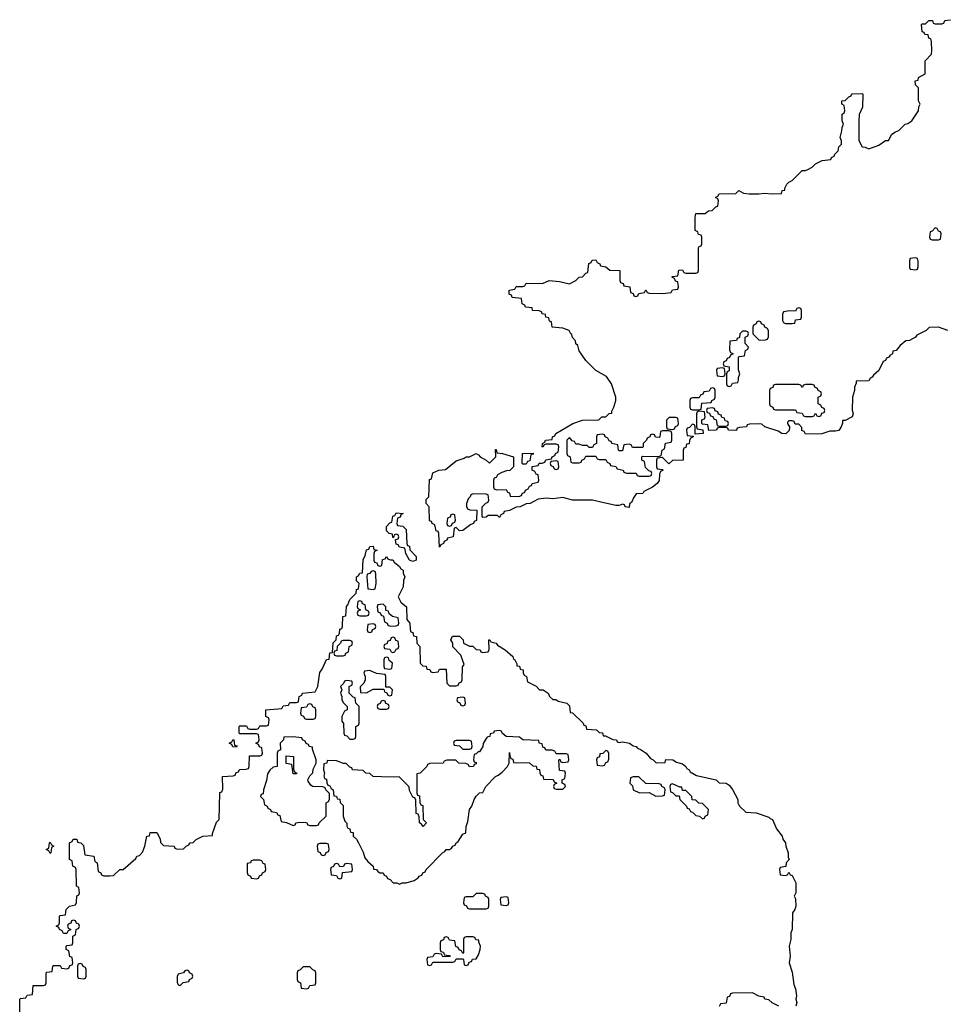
# Model space of a CAD drawing. Header units: inches. Extents: x 2718490 to 2828976, y 856982 to 957410.
# Tile 33 of 63: x 2721246 to 2726810, y 936980 to 942898. Entities that reach past the tile are written whole.
import ezdxf

# ---------------------------------------------------------------- set-up
doc = ezdxf.new("R2010")
doc.units = ezdxf.units.IN
doc.header["$MEASUREMENT"] = 0
doc.layers.add('C7923', color=7, linetype='Continuous')
doc.layers.add('C7924', color=7, linetype='Continuous')

msp = doc.modelspace()

# ---------------------------------------------------------------- linework, layer by layer
at = {"layer": 'C7923', "color": 6}
for points in [[(2723935.6, 940000), (2723932, 939990), (2723932.7, 939972.7), (2723938, 939958), (2723952.7, 939952.7), (2723994, 939950), (2723992.7, 939887.3), (2723978, 939882), (2723974, 939870), (2723956.9, 939863.1), (2723910, 939828.7), (2723890, 939826), (2723870, 939846), (2723858, 939842), (2723852, 939790), (2723818, 939782), (2723814, 939770), (2723798, 939762), (2723794, 939750), (2723778, 939742), (2723770, 939728), (2723766, 939810), (2723762, 939822), (2723750, 939826), (2723742, 939862), (2723726, 939870), (2723722, 939882), (2723710, 939886), (2723708, 939970), (2723689.7, 939990), (2723689.8, 940000)], [(2724332.8, 940000), (2724314, 939990), (2724291.3, 939988.7), (2724254, 939970), (2724231, 939969), (2724190, 939948), (2724158, 939942), (2724154, 939930), (2724138, 939922), (2724130, 939906), (2724118, 939918), (2724062, 939918), (2724050, 939908), (2724030, 939906), (2724026, 939910), (2724026, 939970), (2724047.3, 939992.7), (2724062, 939998), (2724062.7, 940000)], [(2724925.1, 940000), (2724923.6, 939996.4), (2724911.6, 939988.4), (2724910, 939966), (2724886, 939970), (2724882, 939982), (2724870, 939986), (2724850, 939978), (2724830, 939978), (2724732.2, 940000)], [(2721246, 936830), (2721246, 937010), (2721250, 937014), (2721282, 937018), (2721290, 937034), (2721322, 937038), (2721327.3, 937092.7), (2721390, 937094), (2721402, 937098), (2721406, 937110), (2721406, 937170), (2721410, 937174), (2721442, 937178), (2721446, 937210), (2721450, 937214), (2721490, 937214), (2721498, 937198), (2721530, 937194), (2721542, 937198), (2721547.3, 937212.7), (2721562, 937218), (2721566, 937230), (2721562, 937262), (2721547.3, 937267.3), (2721542, 937302), (2721526, 937310), (2721526, 937330), (2721530, 937334), (2721562, 937338), (2721566, 937350), (2721566, 937390), (2721582, 937398), (2721586, 937430), (2721602, 937438), (2721606, 937450), (2721602, 937462), (2721587.3, 937467.3), (2721582, 937482), (2721570, 937486), (2721558, 937482), (2721552.7, 937467.3), (2721538, 937462), (2721534, 937450), (2721538, 937438), (2721554, 937430), (2721538, 937422), (2721530, 937406), (2721510, 937406), (2721502, 937422), (2721486, 937430), (2721482, 937442), (2721466, 937450), (2721482, 937458), (2721486, 937470), (2721486, 937510), (2721490, 937514), (2721522, 937518), (2721526, 937550), (2721546, 937570), (2721582, 937578), (2721587.3, 937592.7), (2721588.9, 937631.1), (2721602, 937638), (2721606, 937650), (2721602, 937682), (2721588, 937690), (2721586, 937790), (2721582, 937802), (2721566, 937810), (2721562, 937842), (2721546, 937850), (2721546, 937950), (2721562, 937958), (2721567.3, 937972.7), (2721590, 937972), (2721594, 937954), (2721614, 937950), (2721630, 937934), (2721638, 937878), (2721692, 937870), (2721698, 937838), (2721712, 937830), (2721718, 937778), (2721734, 937770), (2721738, 937758), (2721752.7, 937752.7), (2721787.3, 937752.7), (2721810, 937754), (2721848, 937790), (2721868.9, 937791.1), (2721943.7, 937856.3), (2721950, 937870.6), (2721965.6, 937874.4), (2721984.7, 937895.3), (2721998, 937930), (2722010, 937991.3), (2722027.3, 937992.7), (2722030, 938012), (2722070, 938012), (2722090, 937974), (2722092, 937952), (2722110, 937934), (2722174, 937930), (2722178, 937918), (2722192.7, 937912.7), (2722230, 937914), (2722246, 937930), (2722262, 937938), (2722270, 937951.3), (2722288, 937952), (2722306, 937970), (2722346, 937990), (2722406, 937994), (2722406, 938006), (2722430, 938074), (2722446, 938090), (2722449.2, 938249.2), (2722450, 938254), (2722462, 938258), (2722467.3, 938272.7), (2722466, 938350), (2722530, 938354), (2722542, 938358), (2722547.3, 938372.7), (2722562, 938378), (2722568, 938392), (2722607.3, 938392.7), (2722622, 938398), (2722626, 938410), (2722627.3, 938472.7), (2722690, 938474), (2722702, 938478), (2722706, 938490), (2722702, 938522), (2722687.3, 938527.3), (2722682, 938542), (2722666, 938550), (2722682, 938558), (2722686, 938570), (2722682, 938602), (2722670, 938606), (2722570, 938606), (2722566, 938610), (2722566, 938650), (2722570, 938654), (2722610, 938654), (2722618, 938638), (2722630, 938634), (2722670, 938634), (2722682, 938638), (2722690, 938654), (2722730, 938654), (2722742, 938658), (2722746, 938690), (2722742, 938702), (2722726, 938710), (2722726, 938750), (2722822, 938758), (2722830, 938774), (2722862, 938778), (2722870, 938794), (2722910, 938794), (2722922, 938798), (2722926, 938830), (2722942, 938838), (2722946, 938850), (2723022, 938858), (2723038, 938890), (2723050, 938974), (2723064.7, 938995.3), (2723090, 939052), (2723106, 939054), (2723110, 939092), (2723126, 939094), (2723130, 939152), (2723148.7, 939171.3), (2723150, 939194), (2723162, 939198), (2723168.4, 939211.6), (2723170, 939234), (2723182, 939238), (2723187.3, 939252.7), (2723189.3, 939310), (2723206, 939314), (2723210, 939372), (2723219, 939381), (2723230, 939414), (2723268, 939452), (2723270, 939474), (2723282, 939478), (2723286, 939510), (2723270, 939526), (2723269.6, 939550), (2723282, 939558), (2723290, 939572), (2723306, 939574), (2723310, 939652), (2723323.2, 939676.8), (2723330, 939710.7), (2723344.7, 939715.3), (2723350, 939731.3), (2723370, 939734), (2723374, 939714), (2723394, 939710), (2723378, 939702), (2723374, 939690), (2723374, 939650), (2723378, 939638), (2723392.7, 939632.7), (2723398, 939618), (2723410, 939614), (2723422, 939618), (2723427.3, 939652.7), (2723442, 939658), (2723450, 939672), (2723458, 939658), (2723472, 939652), (2723490, 939651.3), (2723498, 939638), (2723530, 939611.3), (2723536.9, 939596.9), (2723551.3, 939590), (2723552, 939572), (2723562, 939550), (2723552.7, 939527.3), (2723552, 939490), (2723522, 939430), (2723538, 939398), (2723572, 939370), (2723572.7, 939292.7), (2723591, 939271), (2723592.7, 939232.7), (2723598, 939218), (2723610, 939214), (2723614, 939194), (2723632, 939190), (2723634, 939150), (2723651.3, 939130), (2723654, 939030), (2723670, 939014), (2723690, 939012), (2723694, 938994), (2723711.6, 938991.6), (2723718, 938978), (2723730, 938974), (2723762, 938978), (2723770, 938994), (2723810, 938994), (2723814, 938910), (2723830, 938894), (2723870, 938894), (2723882, 938898), (2723887.3, 938912.7), (2723902, 938918), (2723906, 938930), (2723908.4, 939008.4), (2723918, 939022), (2723898, 939078), (2723849, 939129), (2723848.7, 939150), (2723838, 939170), (2723847.3, 939192.7), (2723890, 939192), (2723912, 939170), (2723914, 939150), (2723950, 939132), (2723970, 939132), (2723990, 939112), (2724014, 939110), (2724018, 939098), (2724030, 939094), (2724062, 939098), (2724067.3, 939112.7), (2724066, 939170), (2724072, 939170), (2724078, 939158), (2724110, 939150.5), (2724118, 939138), (2724164.7, 939110), (2724210.7, 939070), (2724214.8, 939054.8), (2724222, 939050), (2724234, 939026), (2724234, 939014), (2724250, 939012), (2724254, 938994), (2724272, 938990), (2724272.7, 938972.7), (2724278, 938958), (2724292, 938950), (2724298, 938918), (2724350, 938892), (2724371.1, 938871.1), (2724392, 938870), (2724422, 938850), (2724431, 938831), (2724451.6, 938811.6), (2724468.4, 938811.6), (2724482, 938802), (2724534, 938790), (2724550, 938774), (2724554, 938734), (2724570, 938732), (2724634, 938670), (2724638, 938658), (2724650, 938654), (2724654, 938634), (2724714, 938630), (2724730, 938614), (2724750, 938612), (2724752.7, 938592.7), (2724767.3, 938592.7), (2724811.3, 938571.3), (2724834, 938570), (2724838, 938558), (2724850, 938554), (2724870, 938558), (2724911.3, 938550), (2724933, 938533), (2724950.8, 938530), (2724958.8, 938518.8), (2724982, 938510), (2725011.3, 938490), (2725038, 938458), (2725054, 938450), (2725072, 938432), (2725126, 938434), (2725130, 938450.8), (2725172, 938450), (2725194.8, 938434.8), (2725230, 938424.7), (2725251, 938410), (2725256.9, 938396.9), (2725271, 938390), (2725276.9, 938376.9), (2725314.8, 938354.8), (2725432, 938330), (2725450, 938312), (2725492, 938310), (2725510, 938298), (2725530, 938272), (2725562, 938210), (2725562, 938190), (2725572, 938170), (2725610, 938134), (2725674, 938130), (2725750, 938104.7), (2725756.3, 938096.3), (2725770.5, 938090), (2725794.4, 938034.4), (2725830, 937991.3), (2725833.4, 937973.4), (2725850, 937951.3), (2725850.7, 937930.7), (2725864.7, 937890), (2725864.7, 937864.7), (2725871, 937850), (2725854, 937830), (2725852, 937808), (2725818, 937802), (2725814, 937790), (2725818, 937758), (2725850, 937754), (2725862, 937758), (2725870, 937774), (2725878, 937758), (2725890, 937754), (2725910.7, 937710), (2725910.6, 937650.6), (2725902, 937630), (2725910, 937614), (2725910.5, 937570), (2725904.7, 937550), (2725890.7, 937529.3), (2725890.4, 937430), (2725882, 937410), (2725882, 937370), (2725872, 937330), (2725878, 937270), (2725871.3, 937230), (2725890, 937174), (2725899.6, 937099.6), (2725910, 937074), (2725916, 937030), (2725911.3, 937010), (2725918, 936990), (2725911.6, 936968.4)], [(2725810, 936968), (2725768.4, 936988.4), (2725750, 937006), (2725726, 937010), (2725722, 937022), (2725690, 937028), (2725650, 937048), (2725530, 937046), (2725518, 937042), (2725512.7, 937027.3), (2725498, 937022), (2725492.7, 936987.3), (2725458, 936982), (2725450, 936966)]]:
    msp.add_lwpolyline(points, dxfattribs=at)
for points in [[(2723610, 939642), (2723589.4, 939649.4), (2723568, 939690), (2723562, 939722), (2723530, 939728), (2723522, 939742), (2723510, 939746), (2723506, 939774), (2723522, 939778), (2723526, 939790), (2723522, 939802), (2723510, 939806), (2723498, 939802), (2723494, 939786), (2723490, 939786), (2723486, 939806), (2723466, 939810), (2723450, 939826), (2723450, 939852), (2723470, 939874), (2723482, 939878), (2723490, 939914), (2723502, 939918), (2723510, 939934), (2723552, 939930), (2723538, 939922), (2723532.7, 939907.3), (2723518, 939902), (2723514, 939870), (2723518, 939858), (2723550, 939854), (2723570, 939834), (2723574, 939750), (2723578, 939738), (2723590, 939734), (2723591.1, 939711.1), (2723630, 939671.3), (2723630, 939648.7)], [(2723850, 939926), (2723838, 939922), (2723832.7, 939907.3), (2723818, 939902), (2723814, 939870), (2723818, 939858), (2723830, 939854), (2723842, 939858), (2723847.3, 939872.7), (2723862, 939878), (2723866, 939890), (2723862, 939922)], [(2723370, 939586), (2723358, 939582), (2723351.6, 939568.4), (2723334, 939566), (2723332, 939550), (2723338, 939478), (2723370, 939474), (2723382, 939478), (2723388, 939510), (2723387.3, 939567.3), (2723382, 939582)], [(2723290, 939406), (2723278, 939402), (2723274, 939370), (2723278, 939358), (2723294, 939350), (2723278, 939342), (2723274, 939330), (2723278, 939318), (2723290, 939314), (2723330, 939314), (2723342, 939318), (2723346, 939330), (2723342, 939342), (2723326, 939350), (2723322, 939382), (2723307.3, 939387.3), (2723302, 939402)], [(2723430, 939386), (2723398, 939382), (2723394, 939370), (2723398, 939338), (2723412.7, 939332.7), (2723418, 939318), (2723432.7, 939312.7), (2723438, 939278), (2723454, 939270), (2723458, 939258), (2723472.7, 939252.7), (2723510, 939254), (2723522, 939258), (2723526, 939270), (2723522, 939302), (2723486, 939310), (2723467.3, 939327.3), (2723462, 939342), (2723447.3, 939347.3), (2723446, 939370)], [(2723370, 939266), (2723338, 939262), (2723334, 939230), (2723338, 939218), (2723350, 939214), (2723362, 939218), (2723367.3, 939232.7), (2723382, 939238), (2723386, 939250), (2723382, 939262)], [(2723230, 939166), (2723190, 939166), (2723178, 939162), (2723174, 939150), (2723154, 939130), (2723152.7, 939107.3), (2723138, 939102), (2723134, 939090), (2723138, 939078), (2723150, 939074), (2723190, 939074), (2723202, 939078), (2723206, 939090), (2723222, 939098), (2723226, 939130), (2723242, 939138), (2723246, 939150), (2723242, 939162)], [(2723490, 939186), (2723478, 939182), (2723472.7, 939167.3), (2723458, 939162), (2723452.7, 939147.3), (2723438, 939142), (2723434, 939130), (2723438, 939118), (2723470, 939114), (2723478, 939098), (2723490, 939094), (2723502, 939098), (2723510, 939114), (2723522, 939118), (2723526, 939130), (2723522, 939162), (2723507.3, 939167.3), (2723502, 939182)], [(2723450, 939066), (2723438, 939062), (2723434, 939050), (2723434, 939010), (2723438, 938998), (2723470, 938994), (2723482, 938998), (2723486, 939030), (2723467.3, 939047.3), (2723462, 939062)], [(2723350, 938986), (2723318, 938982), (2723314, 938970), (2723322, 938950), (2723322, 938930), (2723314, 938910), (2723292.7, 938887.3), (2723294, 938854), (2723330, 938852), (2723370, 938874), (2723434, 938874), (2723438, 938858), (2723452.7, 938852.7), (2723458, 938838), (2723470, 938834), (2723482, 938838), (2723486, 938870), (2723470, 938886), (2723446, 938886), (2723446, 938950), (2723442, 938962), (2723390, 938968)], [(2723210, 938926), (2723198, 938922), (2723192.7, 938907.3), (2723174, 938890), (2723182, 938870), (2723174, 938850), (2723182, 938830), (2723182, 938810), (2723191.6, 938791.6), (2723214, 938770), (2723214, 938750), (2723198, 938742), (2723182, 938710), (2723182, 938682), (2723192.7, 938667.3), (2723194, 938610), (2723198, 938598), (2723212.7, 938592.7), (2723230, 938574), (2723250, 938574), (2723262, 938578), (2723266, 938590), (2723266, 938650), (2723282, 938658), (2723286, 938670), (2723286, 938770), (2723266, 938790), (2723262, 938822), (2723250, 938826), (2723226, 938850), (2723226, 938890), (2723242, 938898), (2723246, 938910), (2723242, 938922)], [(2722990, 938786), (2722978, 938782), (2722970, 938766), (2722938, 938762), (2722934, 938730), (2722938, 938718), (2722952.7, 938712.7), (2722958, 938698), (2722970, 938694), (2723010, 938694), (2723022, 938698), (2723026, 938710), (2723026, 938750), (2723022, 938762), (2723007.3, 938767.3), (2723002, 938782)], [(2723430, 938806), (2723418, 938802), (2723412.7, 938787.3), (2723398, 938782), (2723394, 938770), (2723398, 938758), (2723410, 938754), (2723450, 938754), (2723462, 938758), (2723466, 938770), (2723462, 938782), (2723447.3, 938787.3), (2723442, 938802)], [(2723910, 938826), (2723878, 938822), (2723874, 938810), (2723878, 938798), (2723892.7, 938792.7), (2723898, 938778), (2723910, 938774), (2723922, 938778), (2723926, 938790), (2723922, 938822)], [(2724130, 938626), (2724098, 938622), (2724094, 938610), (2724074, 938606), (2724072, 938590), (2724055.3, 938584.7), (2724050, 938578), (2724032.7, 938547.3), (2724030, 938528.7), (2724010, 938498), (2724002, 938498), (2723990, 938486), (2723978, 938482), (2723974, 938450), (2723978, 938438), (2723990, 938434), (2723990.7, 938430), (2723990, 938426), (2723978, 938422), (2723974, 938410), (2723950, 938408), (2723942, 938422), (2723927.3, 938427.3), (2723886, 938430), (2723867.3, 938447.3), (2723812.7, 938447.3), (2723798, 938442), (2723791.1, 938428.9), (2723712, 938428), (2723698, 938422), (2723694, 938410), (2723654, 938370), (2723634, 938366), (2723634, 938250), (2723638, 938238), (2723650, 938234), (2723652, 938192), (2723658, 938178), (2723670, 938174), (2723672, 938090), (2723690.8, 938070), (2723671, 938049), (2723662, 938062), (2723649, 938070), (2723647.3, 938107.3), (2723642, 938122), (2723630, 938126), (2723627.3, 938207.3), (2723622, 938222), (2723610, 938226), (2723590, 938266), (2723588, 938288), (2723528, 938348), (2723470, 938345.2), (2723370, 938349.3), (2723350, 938368), (2723326, 938370), (2723310, 938386), (2723246, 938390), (2723242, 938402), (2723230, 938406), (2723208, 938428), (2723192, 938428), (2723150, 938444), (2723094, 938446), (2723092, 938430), (2723074, 938426), (2723071.3, 938390), (2723078, 938370), (2723074, 938354), (2723078, 938338), (2723090, 938334), (2723091.6, 938311.6), (2723098, 938298), (2723110, 938294), (2723118, 938278), (2723131, 938270), (2723134, 938234), (2723150, 938232), (2723154, 938214), (2723170, 938212), (2723172, 938192), (2723190, 938174), (2723191, 938110), (2723201, 938081), (2723211.6, 938068.4), (2723211.6, 938051.6), (2723218, 938038), (2723230, 938034), (2723234, 938014), (2723250, 938012), (2723251.1, 937991.1), (2723270, 937972), (2723282, 937950), (2723310, 937894), (2723321, 937861), (2723338, 937838), (2723371, 937810), (2723372, 937792), (2723390, 937791), (2723398, 937778), (2723410.9, 937770.9), (2723431, 937770), (2723436.9, 937756.9), (2723450, 937751), (2723456.9, 937736.9), (2723472, 937730), (2723491.1, 937711.1), (2723514, 937710), (2723530, 937702), (2723546, 937710), (2723569.2, 937710.8), (2723616.4, 937723.6), (2723640.4, 937739.6), (2723648, 937750), (2723663.1, 937756.9), (2723669, 937770), (2723683.1, 937776.9), (2723689, 937790), (2723788, 937890), (2723802, 937898), (2723808.7, 937910), (2723829.3, 937910.7), (2723842, 937918), (2723848.7, 937930), (2723864, 937936), (2723869.2, 937950), (2723882, 937958), (2723910, 938002), (2723928.4, 938011.6), (2723929.3, 938049.3), (2723940.4, 938079.6), (2723949.5, 938150), (2723964, 938170), (2723978, 938210), (2723990, 938232), (2724010, 938252), (2724030, 938254), (2724048, 938290), (2724106, 938350), (2724123.1, 938356.9), (2724145.6, 938374.4), (2724178, 938410), (2724188, 938430), (2724190, 938494), (2724192, 938472), (2724198, 938458), (2724210, 938454), (2724214, 938434), (2724310, 938432), (2724330, 938414), (2724351.1, 938411.1), (2724354, 938394), (2724371, 938391), (2724372, 938372), (2724378, 938358), (2724390, 938354), (2724394, 938334), (2724452, 938332), (2724458, 938318), (2724474, 938310), (2724458, 938302), (2724454, 938290), (2724458, 938278), (2724470, 938274), (2724510, 938274), (2724526, 938290), (2724522, 938302), (2724506, 938310), (2724506, 938330), (2724522, 938338), (2724526, 938370), (2724522, 938382), (2724490, 938386), (2724486, 938450), (2724492.7, 938452.7), (2724498, 938438), (2724510, 938434), (2724542, 938438), (2724546, 938450), (2724542, 938482), (2724530, 938486), (2724470, 938486), (2724462, 938502), (2724447.3, 938507.3), (2724408.4, 938508.4), (2724402, 938522), (2724390, 938526), (2724386, 938546), (2724368, 938550), (2724366, 938566), (2724271.1, 938568.9), (2724250, 938586), (2724170, 938588.7), (2724146, 938610), (2724142, 938622)], [(2722550, 938526), (2722527.3, 938527.3), (2722522, 938542), (2722506, 938550), (2722522, 938558), (2722528.4, 938571.6), (2722534, 938570), (2722538, 938538), (2722552.7, 938532.7)], [(2722888.4, 938588.4), (2722834, 938586), (2722832, 938570), (2722812, 938550), (2722814, 938510), (2722798, 938502), (2722794, 938490), (2722794, 938410), (2722770, 938406), (2722750, 938388), (2722734.8, 938365.2), (2722730, 938326), (2722711.3, 938270), (2722710, 938246), (2722698, 938242), (2722694, 938230), (2722712, 938210), (2722718, 938178), (2722734, 938170), (2722738, 938158), (2722754, 938150), (2722758, 938138), (2722790, 938132), (2722798, 938118), (2722810, 938114), (2722818, 938078), (2722850, 938072), (2722890, 938054), (2722902, 938058), (2722906, 938070), (2722930, 938074), (2722970, 938072), (2722978, 938058), (2722990, 938054), (2723030, 938054), (2723042, 938058), (2723046, 938070), (2723088, 938110), (2723088.7, 938190), (2723102, 938198), (2723107.3, 938212.7), (2723107.3, 938247.3), (2723086, 938270), (2723082, 938282), (2723067.3, 938287.3), (2723006, 938290), (2722996.4, 938296.4), (2722980.4, 938320.4), (2722978, 938330), (2722990, 938354), (2723008, 938372), (2723010, 938394), (2723028, 938430), (2723028, 938450), (2723006, 938514), (2723006, 938526), (2722986, 938530), (2722982, 938542), (2722967.3, 938547.3), (2722962, 938562), (2722946, 938570), (2722942, 938582)], [(2723950, 938566), (2723870, 938566), (2723858, 938562), (2723854, 938550), (2723858, 938538), (2723890, 938534), (2723910, 938514), (2723950, 938514), (2723962, 938518), (2723966, 938530), (2723962, 938562)], [(2724770, 938506), (2724751.6, 938488.4), (2724734, 938486), (2724731.6, 938468.4), (2724718, 938462), (2724714, 938450), (2724718, 938418), (2724750, 938414), (2724762, 938418), (2724770, 938434), (2724782, 938438), (2724787.3, 938452.7), (2724787.3, 938487.3), (2724782, 938502)], [(2722890, 938366), (2722882, 938422), (2722847.3, 938427.3), (2722847.3, 938472.7), (2722892, 938470), (2722892.7, 938392.7), (2722898, 938378), (2722912, 938370), (2722910, 938366)], [(2724967.3, 938347.3), (2724932.7, 938347.3), (2724918, 938342), (2724914, 938310), (2724930, 938294), (2724934, 938270), (2724971.6, 938251.6), (2725030, 938254), (2725070, 938232), (2725110, 938234), (2725122, 938238), (2725126, 938270), (2725122, 938282), (2725106, 938290), (2725102, 938302), (2725090, 938306), (2725010, 938308)], [(2725170, 938306), (2725158, 938302), (2725154, 938290), (2725158, 938258), (2725170, 938254), (2725190, 938234), (2725210, 938234), (2725214, 938210), (2725254, 938170), (2725258, 938158), (2725270, 938154), (2725278, 938138), (2725290, 938134), (2725310, 938114), (2725331.6, 938111.6), (2725350, 938094), (2725362, 938098), (2725366, 938110), (2725382, 938118), (2725386, 938150), (2725350, 938186), (2725328.4, 938188.4), (2725310, 938206), (2725288.7, 938208.7), (2725286, 938230), (2725250, 938266), (2725230, 938266), (2725226, 938286), (2725214, 938286)], [(2721430, 937886), (2721422, 937902), (2721406, 937910), (2721422, 937918), (2721426, 937950), (2721430, 937954), (2721438, 937938), (2721452, 937930), (2721438, 937922), (2721434, 937890)], [(2723090, 937946), (2723050, 937946), (2723038, 937942), (2723034, 937930), (2723038, 937898), (2723052.7, 937892.7), (2723058, 937878), (2723070, 937874), (2723082, 937878), (2723087.3, 937892.7), (2723102, 937898), (2723106, 937910), (2723102, 937942)], [(2722690, 937846), (2722650, 937846), (2722638, 937842), (2722634, 937830), (2722614, 937826), (2722612.7, 937772.7), (2722618, 937758), (2722634, 937750), (2722638, 937738), (2722670, 937734), (2722682, 937738), (2722687.3, 937752.7), (2722702, 937758), (2722706, 937770), (2722722, 937778), (2722726, 937790), (2722722, 937822), (2722710, 937826), (2722702, 937842)], [(2723210, 937826), (2723198, 937822), (2723192.7, 937807.3), (2723170, 937806), (2723162, 937822), (2723150, 937826), (2723138, 937822), (2723132.7, 937807.3), (2723118, 937802), (2723114, 937790), (2723118, 937758), (2723150, 937754), (2723158, 937738), (2723170, 937734), (2723182, 937738), (2723187.3, 937772.7), (2723242, 937778), (2723246, 937790), (2723242, 937822)], [(2724030, 937646), (2723990, 937646), (2723970, 937626), (2723930, 937626), (2723918, 937622), (2723914, 937590), (2723918, 937578), (2723932.7, 937572.7), (2723938, 937558), (2723950, 937554), (2724050, 937554), (2724062, 937558), (2724066, 937570), (2724066, 937610), (2724062, 937622), (2724046, 937630), (2724042, 937642)], [(2724170, 937626), (2724138, 937622), (2724134, 937610), (2724138, 937578), (2724170, 937574), (2724182, 937578), (2724186, 937590), (2724182, 937622)], [(2723970, 937386), (2723930, 937386), (2723918, 937382), (2723914, 937370), (2723914, 937290), (2723910, 937286), (2723902, 937302), (2723887.3, 937307.3), (2723882, 937322), (2723867.3, 937327.3), (2723862, 937362), (2723830, 937366), (2723822, 937382), (2723810, 937386), (2723798, 937382), (2723792.7, 937367.3), (2723778, 937362), (2723774, 937350), (2723774, 937310), (2723778, 937298), (2723792.7, 937292.7), (2723798, 937278), (2723830, 937274), (2723832.7, 937267.3), (2723790, 937266), (2723782, 937282), (2723750, 937286), (2723738, 937282), (2723730, 937266), (2723698, 937262), (2723694, 937250), (2723698, 937218), (2723710, 937214), (2723722, 937218), (2723730, 937234), (2723850, 937234), (2723862, 937238), (2723870, 937254), (2723910, 937254), (2723914, 937250), (2723918, 937218), (2723930, 937214), (2723942, 937218), (2723947.3, 937232.7), (2723962, 937238), (2723968, 937252), (2723990, 937254), (2724003.1, 937276.9), (2724014, 937310), (2724015.3, 937330), (2724006, 937354), (2724006, 937366), (2723988.4, 937368.4), (2723982, 937382)], [(2721610, 937226), (2721598, 937222), (2721594, 937210), (2721594, 937150), (2721598, 937138), (2721630, 937134), (2721642, 937138), (2721646, 937150), (2721646, 937190), (2721642, 937202), (2721627.3, 937207.3), (2721622, 937222)], [(2722250, 937186), (2722238, 937182), (2722231.6, 937168.4), (2722198, 937162), (2722192.7, 937147.3), (2722192.7, 937112.7), (2722198, 937098), (2722210, 937094), (2722228.4, 937111.6), (2722262, 937118), (2722266, 937130), (2722282, 937138), (2722286, 937150), (2722282, 937162), (2722266, 937170), (2722262, 937182)], [(2722990, 937206), (2722950, 937206), (2722932.7, 937187.3), (2722918, 937182), (2722914, 937170), (2722914, 937130), (2722918, 937118), (2722934, 937110), (2722938, 937078), (2722970, 937074), (2722982, 937078), (2722990, 937094), (2723022, 937098), (2723026, 937110), (2723026, 937170), (2723022, 937182), (2723007.3, 937187.3)]]:
    msp.add_lwpolyline(points, close=True, dxfattribs=at)
at = {"layer": 'C7924', "color": 6}
for points in [[(2723689.8, 940000), (2723690, 940014), (2723706, 940030), (2723710, 940134), (2723722, 940138), (2723730, 940174), (2723766, 940190), (2723805.6, 940194.4), (2723870, 940246), (2723918, 940262), (2723930, 940270.7), (2723949.1, 940270.9), (2723990, 940291), (2724003.6, 940283.6), (2724014, 940270), (2724050.9, 940250.9), (2724070, 940232), (2724108, 940270), (2724106, 940314), (2724110, 940314), (2724114, 940294), (2724148.9, 940291.1), (2724214, 940270), (2724214, 940210), (2724191.6, 940188.4), (2724172.7, 940187.3), (2724143.6, 940176.4), (2724118, 940162), (2724110, 940146), (2724098, 940142), (2724094, 940130), (2724094, 940090), (2724098, 940078), (2724112.7, 940072.7), (2724170, 940074), (2724178, 940058), (2724190, 940054), (2724194, 940034), (2724247.3, 940032.7), (2724262, 940038), (2724266, 940050), (2724282, 940058), (2724286, 940070), (2724302, 940078), (2724310, 940094), (2724322, 940098), (2724326, 940110), (2724362, 940118), (2724366, 940130), (2724362, 940162), (2724350, 940166), (2724342, 940182), (2724326, 940190), (2724327.3, 940212.7), (2724362, 940218), (2724368, 940232), (2724387.3, 940232.7), (2724402, 940238), (2724408.4, 940251.6), (2724442, 940258), (2724446, 940270), (2724462, 940278), (2724466, 940290), (2724482, 940298), (2724486, 940330), (2724482, 940342), (2724470, 940346), (2724410, 940346), (2724398, 940342), (2724390, 940328), (2724386, 940330), (2724388, 940350), (2724402, 940358), (2724406, 940370), (2724446, 940374), (2724448, 940390), (2724463.1, 940396.9), (2724469, 940410), (2724571.3, 940471.3), (2724630, 940491), (2724727.3, 940492.7), (2724746, 940510), (2724768.7, 940511.3), (2724790, 940532), (2724806, 940534), (2724806, 940546), (2724818, 940570), (2724828.7, 940610), (2724828.7, 940630), (2724804, 940710), (2724773.2, 940753.2), (2724709, 940790), (2724649.2, 940850), (2724610, 940908), (2724600.2, 940940.2), (2724590, 940949), (2724586.8, 940966.8), (2724570, 940988.7), (2724565.2, 941005.2), (2724558, 941010), (2724549.1, 941029.1), (2724510, 941044), (2724446, 941050), (2724442, 941082), (2724430, 941086), (2724426, 941106), (2724408, 941110), (2724406, 941126), (2724386, 941130), (2724382, 941142), (2724368, 941148), (2724328, 941150), (2724326, 941166), (2724286, 941170), (2724282, 941182), (2724266, 941190), (2724262, 941222), (2724207.3, 941227.3), (2724202, 941242), (2724188.4, 941248.4), (2724187.3, 941272.7), (2724222, 941278), (2724230, 941294), (2724270, 941294), (2724282, 941298), (2724290, 941314), (2724388.4, 941311.6), (2724429.3, 941330.7), (2724490, 941324.7), (2724550, 941311.3), (2724588.9, 941331.1), (2724610, 941351.3), (2724630, 941352), (2724650, 941374), (2724662, 941378), (2724667.3, 941432.7), (2724682, 941438), (2724687.3, 941452.7), (2724710, 941454), (2724718, 941438), (2724734, 941430), (2724738, 941418), (2724770, 941412), (2724792.7, 941392.7), (2724854, 941390), (2724854, 941330), (2724858, 941318), (2724872.7, 941312.7), (2724878, 941298), (2724912.7, 941292.7), (2724918, 941258), (2724932.7, 941252.7), (2724938, 941238), (2724950, 941234), (2724962, 941238), (2724967.3, 941252.7), (2725002, 941258), (2725010, 941274), (2725018, 941258), (2725030, 941254), (2725110, 941252), (2725162, 941258), (2725170, 941274), (2725202, 941278), (2725206, 941290), (2725202, 941322), (2725187.3, 941327.3), (2725182, 941342), (2725166, 941350), (2725170, 941354), (2725202, 941358), (2725207.3, 941392.7), (2725230, 941394), (2725238, 941378), (2725250, 941374), (2725310, 941374), (2725322, 941378), (2725326, 941390), (2725327.3, 941527.3), (2725330, 941534), (2725342, 941538), (2725346, 941550), (2725346, 941590), (2725342, 941602), (2725327.3, 941607.3), (2725322, 941622), (2725306, 941630), (2725306, 941710), (2725310, 941734), (2725367.3, 941732.7), (2725386, 941750), (2725408, 941752), (2725430, 941774), (2725442, 941778), (2725446, 941810), (2725442, 941822), (2725428.7, 941830), (2725442, 941838), (2725450, 941851.3), (2725550, 941854), (2725569, 941871), (2725596, 941856), (2725630, 941850.8), (2725689.1, 941850.9), (2725723.7, 941856.3), (2725770, 941850.8), (2725826, 941854), (2725830, 941872), (2725846, 941874), (2725846, 941886), (2725858, 941910), (2725870, 941922), (2725889.1, 941930.9), (2725950, 941991), (2725970, 941991.3), (2725983.1, 941996.9), (2726009.3, 942010.7), (2726030, 942031), (2726070, 942052), (2726122, 942058), (2726126, 942070), (2726142, 942078), (2726146, 942090), (2726166, 942110), (2726170, 942134), (2726186, 942150), (2726186, 942170), (2726178, 942190), (2726188.7, 942230), (2726189.1, 942250.9), (2726198, 942270), (2726189.1, 942289.1), (2726189, 942330), (2726202, 942338), (2726206, 942350), (2726202, 942382), (2726188, 942390), (2726188.7, 942410), (2726208, 942412), (2726230, 942434), (2726242, 942438), (2726247.3, 942452.7), (2726310, 942454), (2726314, 942450), (2726312, 942372), (2726292.7, 942327.3), (2726291.1, 942288.9), (2726291.1, 942171.1), (2726310, 942134), (2726328, 942132), (2726350, 942122), (2726410, 942144.7), (2726450, 942171.3), (2726468, 942172), (2726488.7, 942210), (2726510, 942224.7), (2726530, 942231.3), (2726568.7, 942270), (2726585.6, 942274.4), (2726609.3, 942290.7), (2726648.9, 942351.1), (2726650, 942374), (2726658, 942390), (2726649.2, 942410.8), (2726648, 942488), (2726630, 942506), (2726628, 942530), (2726646, 942534), (2726648, 942550), (2726688, 942572), (2726688.7, 942650), (2726726, 942690), (2726728.4, 942711.6), (2726727.3, 942767.3), (2726722, 942782), (2726710, 942786), (2726706, 942806), (2726686, 942810), (2726682, 942822), (2726670, 942826), (2726666, 942870), (2726670, 942874), (2726690, 942874), (2726710, 942894), (2726732.7, 942892.7), (2726738, 942878), (2726750, 942874), (2726790, 942874), (2726802, 942878), (2726807.3, 942892.7), (2726842, 942898)], [(2726826, 941030), (2726770, 941049), (2726712, 941048), (2726694, 941030), (2726638, 941002), (2726630, 940989.2), (2726594, 940970), (2726572, 940968), (2726539.6, 940940.4), (2726514, 940910), (2726494, 940906), (2726492, 940890), (2726478, 940882), (2726471.3, 940870), (2726456.9, 940863.1), (2726451, 940850), (2726436, 940844), (2726410, 940788.7), (2726378, 940762), (2726370, 940748.7), (2726358, 940742), (2726350, 940728), (2726274, 940726), (2726274, 940714), (2726264.7, 940690), (2726264.7, 940670), (2726251.6, 940628.4), (2726250.9, 940550.9), (2726256, 940530), (2726251, 940510), (2726208, 940488), (2726192, 940488), (2726192, 940472), (2726184.7, 940450), (2726170, 940429.6), (2726150, 940424.5), (2726116, 940424), (2726068.7, 940408.7), (2725970, 940406), (2725962, 940422), (2725948.4, 940428.4), (2725947.3, 940447.3), (2725930, 940466), (2725907.3, 940467.3), (2725902, 940482), (2725890, 940486), (2725870, 940486), (2725862, 940478), (2725862, 940470), (2725874, 940450), (2725871.6, 940428.4), (2725850.5, 940409.5), (2725828, 940410), (2725805.6, 940425.6), (2725726, 940450), (2725707.3, 940467.3), (2725688.4, 940468.4), (2725632.7, 940467.3), (2725618, 940462), (2725614, 940450), (2725572.7, 940447.3), (2725558, 940442), (2725554, 940430), (2725550, 940429.3), (2725506, 940430), (2725502, 940442), (2725490, 940446), (2725450, 940446), (2725438, 940442), (2725434, 940430), (2725388, 940428), (2725382, 940462), (2725350, 940466), (2725346, 940470), (2725347.3, 940492.7), (2725362, 940498), (2725366, 940510), (2725362, 940542), (2725330, 940546), (2725318, 940542), (2725314, 940530), (2725314, 940450), (2725318, 940438), (2725352.7, 940432.7), (2725354, 940410), (2725306, 940406), (2725306, 940450), (2725302, 940462), (2725290, 940466), (2725272.7, 940447.3), (2725258, 940442), (2725254, 940430), (2725258, 940398), (2725294, 940394), (2725294, 940390), (2725278, 940382), (2725271.6, 940368.4), (2725270, 940348), (2725254, 940346), (2725250, 940326), (2725238, 940322), (2725234, 940310), (2725234, 940250), (2725170, 940248), (2725148, 940228), (2725110, 940266), (2725078, 940262), (2725074, 940250), (2725074, 940210), (2725078, 940198), (2725110, 940194), (2725114, 940190), (2725098, 940182), (2725092.7, 940167.3), (2725090, 940128), (2725078, 940110), (2725050, 940089.2), (2724998, 940062), (2724991.3, 940050), (2724951.6, 940048.4), (2724935.3, 940024.7), (2724925.1, 940000)], [(2724062.7, 940000), (2724066, 940010), (2724062, 940042), (2724050, 940046), (2723972.7, 940047.3), (2723958, 940042), (2723954, 940030), (2723942, 940018), (2723935.6, 940000)], [(2724732.2, 940000), (2724690, 940009.5), (2724570, 940009.6), (2724510, 940026), (2724450, 940018), (2724410, 940022), (2724363.6, 940016.4), (2724332.8, 940000)]]:
    msp.add_lwpolyline(points, dxfattribs=at)
for points in [[(2726750, 941646), (2726730, 941626), (2726718, 941622), (2726714, 941590), (2726718, 941578), (2726730, 941574), (2726770, 941574), (2726782, 941578), (2726786, 941610), (2726782, 941622), (2726770, 941626), (2726762, 941642)], [(2726630, 941466), (2726598, 941462), (2726594, 941450), (2726594, 941410), (2726598, 941398), (2726630, 941394), (2726642, 941398), (2726647.3, 941412.7), (2726647.3, 941447.3), (2726642, 941462)], [(2725930, 941166), (2725918, 941162), (2725910, 941146), (2725872.7, 941147.3), (2725838, 941142), (2725832, 941128), (2725831.3, 941110), (2725831.3, 941090), (2725838, 941078), (2725850, 941071.3), (2725890, 941072), (2725906, 941074), (2725910, 941094), (2725942, 941098), (2725946, 941110), (2725946, 941150), (2725942, 941162)], [(2725690, 941086), (2725678, 941082), (2725674, 941070), (2725658, 941062), (2725654, 941050), (2725654, 941010), (2725692, 940972), (2725730, 940974), (2725742, 940978), (2725747.3, 940992.7), (2725747.3, 941027.3), (2725742, 941042), (2725726, 941050), (2725722, 941062), (2725706, 941070), (2725702, 941082)], [(2725610, 941026), (2725590, 941026), (2725582, 941018), (2725574, 941010), (2725572.7, 940987.3), (2725558, 940982), (2725554, 940970), (2725514, 940966), (2725512.7, 940912.7), (2725518, 940898), (2725534, 940890), (2725518, 940882), (2725512.7, 940867.3), (2725498, 940862), (2725492.7, 940847.3), (2725478, 940842), (2725474, 940830), (2725478, 940818), (2725511.6, 940811.6), (2725511.6, 940788.4), (2725498, 940782), (2725494, 940770), (2725494, 940710), (2725498, 940698), (2725510, 940694), (2725522, 940698), (2725530, 940714), (2725562, 940718), (2725567.3, 940732.7), (2725567.3, 940747.3), (2725575.3, 940770), (2725567.3, 940792.7), (2725566, 940870), (2725570, 940874), (2725602, 940878), (2725608, 940910), (2725622, 940918), (2725626, 940930), (2725607.3, 940952.7), (2725606, 940990), (2725622, 940998), (2725626, 941010), (2725622, 941022)], [(2725470, 940806), (2725438, 940802), (2725434, 940790), (2725438, 940758), (2725470, 940754), (2725482, 940758), (2725486, 940770), (2725482, 940802)], [(2725410, 940686), (2725398, 940682), (2725390, 940666), (2725358, 940662), (2725352.7, 940647.3), (2725338, 940642), (2725330, 940626), (2725290, 940626), (2725278, 940622), (2725274, 940610), (2725274, 940570), (2725278, 940558), (2725290, 940554), (2725330, 940554), (2725342, 940558), (2725347.3, 940592.7), (2725402, 940598), (2725406, 940610), (2725422, 940618), (2725426, 940630), (2725426, 940670), (2725422, 940682)], [(2726010, 940706), (2725970, 940706), (2725958, 940702), (2725950, 940688), (2725942, 940702), (2725930, 940706), (2725790, 940706), (2725778, 940702), (2725772.7, 940687.3), (2725758, 940682), (2725754, 940670), (2725754, 940590), (2725758, 940578), (2725774, 940570), (2725778, 940558), (2725790, 940554), (2725910, 940554), (2725918, 940538), (2725950, 940534), (2725958, 940518), (2725970, 940514), (2726010, 940514), (2726022, 940518), (2726030, 940534), (2726038, 940518), (2726050, 940514), (2726062, 940518), (2726067.3, 940532.7), (2726082, 940538), (2726086, 940550), (2726082, 940562), (2726067.3, 940567.3), (2726062, 940582), (2726046, 940590), (2726046, 940630), (2726062, 940638), (2726066, 940650), (2726062, 940662), (2726046, 940670), (2726042, 940682), (2726026, 940690), (2726022, 940702)], [(2725410, 940566), (2725378, 940562), (2725374, 940550), (2725378, 940538), (2725392.7, 940532.7), (2725398, 940518), (2725412.7, 940512.7), (2725418, 940498), (2725432.7, 940492.7), (2725438, 940458), (2725450, 940454), (2725490, 940454), (2725502, 940458), (2725506, 940470), (2725502, 940482), (2725487.3, 940487.3), (2725482, 940502), (2725467.3, 940507.3), (2725462, 940522), (2725447.3, 940527.3), (2725442, 940542), (2725427.3, 940547.3), (2725422, 940562)], [(2725190, 940506), (2725150, 940506), (2725134, 940490), (2725134, 940450), (2725138, 940438), (2725170, 940434), (2725182, 940438), (2725187.3, 940452.7), (2725202, 940458), (2725206, 940470), (2725202, 940502)], [(2725150, 940426), (2725110, 940426), (2725098, 940422), (2725094, 940390), (2725090, 940386), (2725068.4, 940388.4), (2725062, 940402), (2725050, 940406), (2725038, 940402), (2725034, 940390), (2725018, 940382), (2725014, 940370), (2724994, 940350), (2724994, 940330), (2724990, 940326), (2724930, 940326), (2724922, 940342), (2724910, 940346), (2724878, 940342), (2724870, 940306), (2724850, 940306), (2724846, 940310), (2724842, 940342), (2724806, 940350), (2724802, 940362), (2724790, 940366), (2724782, 940382), (2724766, 940390), (2724762, 940402), (2724750, 940406), (2724718, 940402), (2724714, 940390), (2724714, 940350), (2724698, 940342), (2724690, 940326), (2724670, 940326), (2724658, 940338), (2724630, 940338), (2724610, 940346), (2724590, 940346), (2724582, 940362), (2724567.3, 940367.3), (2724550, 940386), (2724534, 940370), (2724534, 940290), (2724538, 940278), (2724554, 940270), (2724558, 940238), (2724570, 940234), (2724610, 940234), (2724622, 940238), (2724626, 940250), (2724642, 940258), (2724650, 940274), (2724710, 940274), (2724718, 940258), (2724730, 940254), (2724770, 940254), (2724778, 940238), (2724794, 940230), (2724798, 940218), (2724830, 940212), (2724838, 940198), (2724874, 940190), (2724878, 940178), (2724892.7, 940172.7), (2724952, 940172), (2724958, 940158), (2724970, 940154), (2725030, 940154), (2725042, 940158), (2725046, 940170), (2725042, 940182), (2725027.3, 940187.3), (2725007.3, 940207.3), (2725002, 940242), (2724986, 940250), (2724986, 940270), (2724990, 940274), (2725087.3, 940272.7), (2725102, 940278), (2725108, 940310), (2725122, 940318), (2725127.3, 940352.7), (2725162, 940358), (2725166, 940370), (2725166, 940410), (2725162, 940422)], [(2724270, 940226), (2724266, 940230), (2724268.7, 940290), (2724332, 940292), (2724332.7, 940287.3), (2724318, 940282), (2724312.7, 940247.3), (2724298, 940242), (2724290, 940226)], [(2724470, 940246), (2724438, 940242), (2724434, 940230), (2724438, 940218), (2724452.7, 940212.7), (2724458, 940198), (2724470, 940194), (2724482, 940198), (2724486, 940210), (2724482, 940242)]]:
    msp.add_lwpolyline(points, close=True, dxfattribs=at)

doc.saveas('drawing.dxf')
